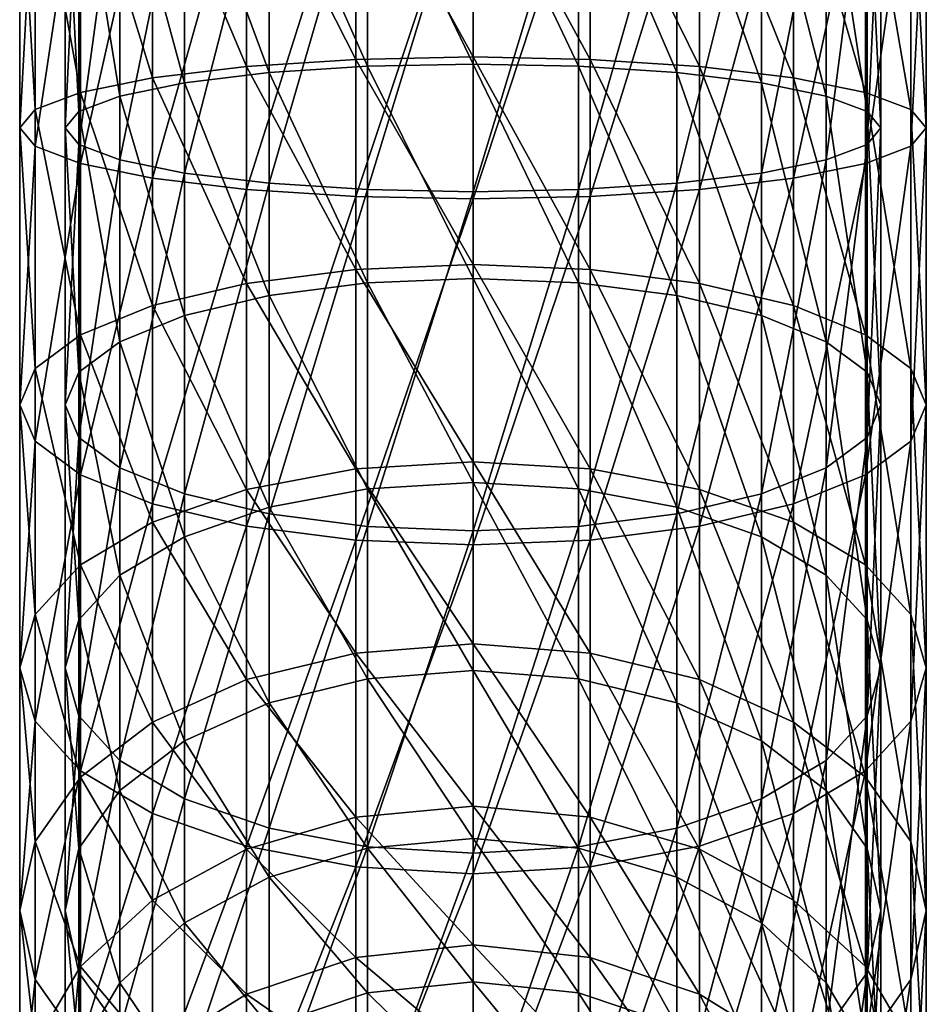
# Model space of a CAD drawing. Extents: x -0.024 to 0.024, y -0.219 to 0.024.
# Tile 7 of 256: x -0.01 to 0.01, y -0.193 to -0.172. Entities that reach past the tile are written whole.
import ezdxf

# ---------------------------------------------------------------- set-up
doc = ezdxf.new("R2010")
doc.units = 0
doc.layers.add('mesh', color=7, linetype='CONTINUOUS')

msp = doc.modelspace()

# ---------------------------------------------------------------- meshes
at = {"layer": 'mesh'}
mesh = msp.add_polyface(dxfattribs=at)
corners = [(-0.002588, -0.167663, 0.282354), (0, -0.172356, 0.281644), (0, -0.167663, 0.282013), (-0.005, -0.167663, 0.283353), (-0.002588, -0.172409, 0.28198), (-0.007071, -0.167663, 0.284942), (-0.005, -0.172566, 0.282967), (-0.00866, -0.167663, 0.287013), (-0.007071, -0.172814, 0.284537), (-0.009659, -0.167663, 0.289425), (-0.00866, -0.173138, 0.286582), (-0.01, -0.167663, 0.292013), (-0.009659, -0.173516, 0.288964), (-0.009659, -0.167663, 0.294601), (-0.01, -0.17392, 0.291521), (-0.00866, -0.167663, 0.297013), (-0.009659, -0.174325, 0.294077), (0.01, -0.167663, 0.292013), (0.009659, -0.174325, 0.294077), (0.009659, -0.167663, 0.294601), (0.009659, -0.167663, 0.289425), (0.01, -0.17392, 0.291521), (0.00866, -0.167663, 0.287013), (0.009659, -0.173516, 0.288964), (0.007071, -0.167663, 0.284942), (0.00866, -0.173138, 0.286582), (0.005, -0.167663, 0.283353), (0.007071, -0.172814, 0.284537), (0.002588, -0.167663, 0.282354), (0.005, -0.172566, 0.282967), (0.002588, -0.172409, 0.28198), (-0.002329, -0.172561, 0.282934), (-0.0045, -0.167663, 0.284219), (-0.002329, -0.167663, 0.28332), (-0.0045, -0.172701, 0.283822), (-0.006364, -0.167663, 0.285649), (-0.006364, -0.172925, 0.285235), (-0.007794, -0.167663, 0.287513), (-0.007794, -0.173217, 0.287076), (-0.008693, -0.167663, 0.289684), (-0.008693, -0.173556, 0.28922), (-0.009, -0.167663, 0.292013), (-0.009, -0.17392, 0.291521), (-0.008693, -0.167663, 0.294343), (-0.008693, -0.174285, 0.293821), (-0.007794, -0.167663, 0.296513), (-0.007794, -0.174624, 0.295965), (-0.006364, -0.167663, 0.298377), (0.007794, -0.174624, 0.295965), (0.008693, -0.167663, 0.294343), (0.007794, -0.167663, 0.296513), (0.008693, -0.174285, 0.293821), (0.009, -0.167663, 0.292013), (0.009, -0.17392, 0.291521), (0.008693, -0.167663, 0.289684), (0.008693, -0.173556, 0.28922), (0.007794, -0.167663, 0.287513), (0.007794, -0.173217, 0.287076), (0.006364, -0.167663, 0.285649), (0.006364, -0.172925, 0.285235), (0.0045, -0.167663, 0.284219), (0.0045, -0.172701, 0.283822), (0.002329, -0.167663, 0.28332), (0.002329, -0.172561, 0.282934), (0, -0.167663, 0.283013), (0, -0.172513, 0.282631), (-0.00015, -0.135767, 0.086261), (-0.00015, -0.135755, 0.086144), (-0.004443, -0.135574, 0.08616), (-0.004386, -0.135597, 0.086599), (-0.00015, -0.135766, 0.086551), (-0.00015, -0.135785, 0.086426), (-0.004356, -0.135565, 0.086745), (-0.00015, -0.135744, 0.086705), (-0.00443, -0.135602, 0.086304), (0.004086, -0.135597, 0.086599), (0.00413, -0.135602, 0.086304), (0.00411, -0.13561, 0.086451)]
mesh.append_faces([[corners[k] for k in face] for face in [(0, 1, 2, 2), (3, 4, 0, 0), (5, 6, 3, 3), (7, 8, 5, 5), (9, 10, 7, 7), (11, 12, 9, 9), (13, 14, 11, 11), (15, 16, 13, 13), (17, 18, 19, 19), (20, 21, 17, 17), (22, 23, 20, 20), (24, 25, 22, 22), (26, 27, 24, 24), (28, 29, 26, 26), (2, 30, 28, 28), (31, 32, 33, 33), (34, 35, 32, 32), (36, 37, 35, 35), (38, 39, 37, 37), (40, 41, 39, 39), (42, 43, 41, 41), (44, 45, 43, 43), (46, 47, 45, 45), (48, 49, 50, 50), (51, 52, 49, 49), (53, 54, 52, 52), (55, 56, 54, 54), (57, 58, 56, 56), (59, 60, 58, 58), (61, 62, 60, 60), (63, 64, 62, 62), (65, 33, 64, 64), (66, 67, 68, 68), (69, 70, 71, 71), (72, 73, 70, 70), (71, 66, 74, 74), (75, 70, 73, 73), (66, 76, 67, 67), (71, 77, 66, 66), (71, 70, 77, 77)]])
mesh = msp.add_polyface(dxfattribs=at)
corners = [(-0.002588, -0.167663, 0.282354), (-0.002588, -0.172409, 0.28198), (0, -0.172356, 0.281644), (-0.005, -0.167663, 0.283353), (-0.005, -0.172566, 0.282967), (-0.007071, -0.167663, 0.284942), (-0.007071, -0.172814, 0.284537), (-0.00866, -0.167663, 0.287013), (-0.00866, -0.173138, 0.286582), (-0.009659, -0.167663, 0.289425), (-0.009659, -0.173516, 0.288964), (-0.01, -0.167663, 0.292013), (-0.01, -0.17392, 0.291521), (-0.009659, -0.167663, 0.294601), (-0.009659, -0.174325, 0.294077), (-0.00866, -0.167663, 0.297013), (-0.00866, -0.174703, 0.296459), (-0.007071, -0.167663, 0.299084), (-0.007071, -0.175027, 0.298505), (-0.005, -0.167663, 0.300673), (-0.005, -0.175275, 0.300074), (-0.002588, -0.167663, 0.301672), (-0.002588, -0.175432, 0.301061), (0, -0.167663, 0.302013), (0, -0.175485, 0.301398), (0, -0.176934, 0.280545), (-0.002588, -0.177039, 0.280869), (-0.005, -0.177348, 0.281819), (-0.007071, -0.177839, 0.28333), (-0.00866, -0.178479, 0.2853), (-0.002329, -0.172561, 0.282934), (-0.002329, -0.167663, 0.28332), (0, -0.172513, 0.282631), (-0.0045, -0.172701, 0.283822), (-0.0045, -0.167663, 0.284219), (-0.006364, -0.172925, 0.285235), (-0.006364, -0.167663, 0.285649), (-0.007794, -0.173217, 0.287076), (-0.007794, -0.167663, 0.287513), (-0.008693, -0.173556, 0.28922), (-0.008693, -0.167663, 0.289684), (-0.009, -0.17392, 0.291521), (-0.009, -0.167663, 0.292013), (-0.008693, -0.174285, 0.293821), (-0.008693, -0.167663, 0.294343), (-0.007794, -0.174624, 0.295965), (-0.007794, -0.167663, 0.296513), (-0.006364, -0.174916, 0.297806), (-0.006364, -0.167663, 0.298377), (-0.0045, -0.167663, 0.299807), (-0.0045, -0.17514, 0.299219), (-0.002329, -0.167663, 0.300706), (-0.002329, -0.17528, 0.300107), (0, -0.167663, 0.301013), (0, -0.175328, 0.30041), (-0.002329, -0.177337, 0.281788), (-0.0045, -0.177615, 0.282643), (-0.006364, -0.178057, 0.284003), (-0.007794, -0.178633, 0.285776), (0, -0.177243, 0.281496)]
mesh.append_faces([[corners[k] for k in face] for face in [(0, 1, 2, 2), (3, 4, 1, 1), (5, 6, 4, 4), (7, 8, 6, 6), (9, 10, 8, 8), (11, 12, 10, 10), (13, 14, 12, 12), (15, 16, 14, 14), (17, 16, 15, 15), (17, 18, 16, 16), (19, 18, 17, 17), (19, 20, 18, 18), (21, 20, 19, 19), (21, 22, 20, 20), (23, 22, 21, 21), (23, 24, 22, 22), (1, 25, 2, 2), (4, 26, 1, 1), (6, 27, 4, 4), (8, 28, 6, 6), (10, 29, 8, 8), (30, 31, 32, 32), (33, 34, 30, 30), (35, 36, 33, 33), (37, 38, 35, 35), (39, 40, 37, 37), (41, 42, 39, 39), (43, 44, 41, 41), (45, 46, 43, 43), (47, 48, 45, 45), (47, 49, 48, 48), (50, 49, 47, 47), (50, 51, 49, 49), (52, 51, 50, 50), (52, 53, 51, 51), (54, 53, 52, 52), (55, 33, 30, 30), (56, 35, 33, 33), (57, 37, 35, 35), (58, 39, 37, 37), (59, 30, 32, 32)]])
mesh = msp.add_polyface(dxfattribs=at)
corners = [(0.002588, -0.167663, 0.301672), (0, -0.175485, 0.301398), (0, -0.167663, 0.302013), (0.002588, -0.175432, 0.301061), (0.005, -0.167663, 0.300673), (0.005, -0.175275, 0.300074), (0.007071, -0.167663, 0.299084), (0.007071, -0.175027, 0.298505), (0.00866, -0.167663, 0.297013), (0.00866, -0.174703, 0.296459), (0.009659, -0.167663, 0.294601), (0.009659, -0.174325, 0.294077), (0.01, -0.167663, 0.292013), (0.01, -0.17392, 0.291521), (0.009659, -0.167663, 0.289425), (0.009659, -0.173516, 0.288964), (0.00866, -0.167663, 0.287013), (0.00866, -0.173138, 0.286582), (0.007071, -0.167663, 0.284942), (0.007071, -0.172814, 0.284537), (0.005, -0.167663, 0.283353), (0.005, -0.172566, 0.282967), (0.002588, -0.167663, 0.282354), (0.002588, -0.172409, 0.28198), (0, -0.167663, 0.282013), (0, -0.172356, 0.281644), (0.00866, -0.178479, 0.2853), (0.007071, -0.177839, 0.28333), (0.005, -0.177348, 0.281819), (0.002588, -0.177039, 0.280869), (0, -0.175328, 0.30041), (0.002329, -0.167663, 0.300706), (0, -0.167663, 0.301013), (0.002329, -0.17528, 0.300107), (0.0045, -0.167663, 0.299807), (0.0045, -0.17514, 0.299219), (0.006364, -0.167663, 0.298377), (0.006364, -0.174916, 0.297806), (0.007794, -0.167663, 0.296513), (0.007794, -0.174624, 0.295965), (0.008693, -0.174285, 0.293821), (0.008693, -0.167663, 0.294343), (0.009, -0.17392, 0.291521), (0.009, -0.167663, 0.292013), (0.008693, -0.173556, 0.28922), (0.008693, -0.167663, 0.289684), (0.007794, -0.173217, 0.287076), (0.007794, -0.167663, 0.287513), (0.006364, -0.172925, 0.285235), (0.006364, -0.167663, 0.285649), (0.0045, -0.172701, 0.283822), (0.0045, -0.167663, 0.284219), (0.002329, -0.172561, 0.282934), (0.002329, -0.167663, 0.28332), (0, -0.172513, 0.282631), (0, -0.167663, 0.283013), (0.007794, -0.178633, 0.285776), (0.006364, -0.178057, 0.284003), (0.0045, -0.177615, 0.282643), (0.002329, -0.177337, 0.281788)]
mesh.append_faces([[corners[k] for k in face] for face in [(0, 1, 2, 2), (0, 3, 1, 1), (4, 3, 0, 0), (4, 5, 3, 3), (6, 5, 4, 4), (6, 7, 5, 5), (8, 7, 6, 6), (8, 9, 7, 7), (10, 9, 8, 8), (10, 11, 9, 9), (12, 13, 11, 11), (14, 15, 13, 13), (16, 17, 15, 15), (18, 19, 17, 17), (20, 21, 19, 19), (22, 23, 21, 21), (24, 25, 23, 23), (19, 26, 17, 17), (21, 27, 19, 19), (23, 28, 21, 21), (25, 29, 23, 23), (30, 31, 32, 32), (33, 31, 30, 30), (33, 34, 31, 31), (35, 34, 33, 33), (35, 36, 34, 34), (37, 36, 35, 35), (37, 38, 36, 36), (39, 38, 37, 37), (40, 41, 39, 39), (42, 43, 40, 40), (44, 45, 42, 42), (46, 47, 44, 44), (48, 49, 46, 46), (50, 51, 48, 48), (52, 53, 50, 50), (54, 55, 52, 52), (56, 48, 46, 46), (57, 50, 48, 48), (58, 52, 50, 50), (59, 54, 52, 52)]])
mesh = msp.add_polyface(dxfattribs=at)
corners = [(0.002588, -0.175432, 0.301061), (0, -0.183114, 0.299566), (0, -0.175485, 0.301398), (0.005, -0.175275, 0.300074), (0.002588, -0.183009, 0.299242), (0.007071, -0.175027, 0.298505), (0.005, -0.1827, 0.298292), (0.00866, -0.174703, 0.296459), (0.007071, -0.182209, 0.29678), (0.009659, -0.174325, 0.294077), (0.00866, -0.181569, 0.294811), (0.009659, -0.180824, 0.292517), (0.01, -0.17392, 0.291521), (0.01, -0.180024, 0.290055), (0.009659, -0.173516, 0.288964), (0.009659, -0.179224, 0.287594), (0.00866, -0.173138, 0.286582), (0.00866, -0.178479, 0.2853), (0.007071, -0.172814, 0.284537), (0.007071, -0.177839, 0.28333), (0.005, -0.172566, 0.282967), (0.005, -0.177348, 0.281819), (0.002588, -0.172409, 0.28198), (0.002588, -0.177039, 0.280869), (0, -0.172356, 0.281644), (0, -0.176934, 0.280545), (0.00866, -0.183553, 0.283198), (0.007071, -0.182613, 0.281353), (0.005, -0.181891, 0.279937), (0.002588, -0.181437, 0.279047), (0, -0.182805, 0.298615), (0.002329, -0.17528, 0.300107), (0, -0.175328, 0.30041), (0.002329, -0.18271, 0.298323), (0.0045, -0.17514, 0.299219), (0.0045, -0.182432, 0.297468), (0.006364, -0.174916, 0.297806), (0.006364, -0.18199, 0.296108), (0.007794, -0.174624, 0.295965), (0.007794, -0.181414, 0.294335), (0.008693, -0.174285, 0.293821), (0.008693, -0.180744, 0.292271), (0.009, -0.17392, 0.291521), (0.009, -0.180024, 0.290055), (0.008693, -0.173556, 0.28922), (0.008693, -0.179304, 0.28784), (0.007794, -0.173217, 0.287076), (0.007794, -0.178633, 0.285776), (0.006364, -0.178057, 0.284003), (0.006364, -0.172925, 0.285235), (0.0045, -0.177615, 0.282643), (0.0045, -0.172701, 0.283822), (0.002329, -0.177337, 0.281788), (0.002329, -0.172561, 0.282934), (0, -0.177243, 0.281496), (0, -0.172513, 0.282631), (0.007794, -0.18378, 0.283644), (0.006364, -0.182934, 0.281983), (0.0045, -0.182284, 0.280709), (0.002329, -0.181876, 0.279908)]
mesh.append_faces([[corners[k] for k in face] for face in [(0, 1, 2, 2), (3, 4, 0, 0), (5, 6, 3, 3), (7, 8, 5, 5), (9, 10, 7, 7), (9, 11, 10, 10), (12, 11, 9, 9), (12, 13, 11, 11), (14, 13, 12, 12), (14, 15, 13, 13), (16, 15, 14, 14), (16, 17, 15, 15), (18, 19, 17, 17), (20, 21, 19, 19), (22, 23, 21, 21), (24, 25, 23, 23), (19, 26, 17, 17), (21, 27, 19, 19), (23, 28, 21, 21), (25, 29, 23, 23), (30, 31, 32, 32), (33, 34, 31, 31), (35, 36, 34, 34), (37, 38, 36, 36), (39, 40, 38, 38), (41, 40, 39, 39), (41, 42, 40, 40), (43, 42, 41, 41), (43, 44, 42, 42), (45, 44, 43, 43), (45, 46, 44, 44), (47, 46, 45, 45), (48, 49, 47, 47), (50, 51, 48, 48), (52, 53, 50, 50), (54, 55, 52, 52), (56, 48, 47, 47), (57, 50, 48, 48), (58, 52, 50, 50), (59, 54, 52, 52)]])
mesh = msp.add_polyface(dxfattribs=at)
corners = [(-0.002588, -0.172409, 0.28198), (-0.002588, -0.177039, 0.280869), (0, -0.176934, 0.280545), (-0.005, -0.172566, 0.282967), (-0.005, -0.177348, 0.281819), (-0.007071, -0.172814, 0.284537), (-0.007071, -0.177839, 0.28333), (-0.00866, -0.173138, 0.286582), (-0.00866, -0.178479, 0.2853), (-0.009659, -0.173516, 0.288964), (-0.009659, -0.179224, 0.287594), (-0.01, -0.17392, 0.291521), (-0.01, -0.180024, 0.290055), (-0.009659, -0.174325, 0.294077), (-0.009659, -0.180824, 0.292517), (-0.00866, -0.174703, 0.296459), (-0.00866, -0.181569, 0.294811), (-0.007071, -0.175027, 0.298505), (-0.005, -0.175275, 0.300074), (-0.007071, -0.182209, 0.29678), (-0.002588, -0.175432, 0.301061), (-0.005, -0.1827, 0.298292), (0, -0.175485, 0.301398), (-0.002588, -0.183009, 0.299242), (0, -0.181283, 0.278743), (-0.002588, -0.181437, 0.279047), (-0.005, -0.181891, 0.279937), (-0.007071, -0.182613, 0.281353), (-0.00866, -0.183553, 0.283198), (-0.002329, -0.177337, 0.281788), (-0.002329, -0.172561, 0.282934), (0, -0.177243, 0.281496), (-0.0045, -0.177615, 0.282643), (-0.0045, -0.172701, 0.283822), (-0.006364, -0.178057, 0.284003), (-0.006364, -0.172925, 0.285235), (-0.007794, -0.178633, 0.285776), (-0.007794, -0.173217, 0.287076), (-0.008693, -0.179304, 0.28784), (-0.008693, -0.173556, 0.28922), (-0.009, -0.17392, 0.291521), (-0.009, -0.180024, 0.290055), (-0.008693, -0.174285, 0.293821), (-0.008693, -0.180744, 0.292271), (-0.007794, -0.174624, 0.295965), (-0.007794, -0.181414, 0.294335), (-0.006364, -0.174916, 0.297806), (-0.006364, -0.18199, 0.296108), (-0.0045, -0.17514, 0.299219), (-0.0045, -0.182432, 0.297468), (-0.002329, -0.17528, 0.300107), (-0.002329, -0.18271, 0.298323), (0, -0.175328, 0.30041), (-0.002329, -0.181876, 0.279908), (-0.0045, -0.182284, 0.280709), (-0.006364, -0.182934, 0.281983), (0, -0.181737, 0.279634)]
mesh.append_faces([[corners[k] for k in face] for face in [(0, 1, 2, 2), (3, 4, 1, 1), (5, 6, 4, 4), (7, 8, 6, 6), (9, 10, 8, 8), (11, 10, 9, 9), (11, 12, 10, 10), (13, 12, 11, 11), (13, 14, 12, 12), (15, 14, 13, 13), (15, 16, 14, 14), (17, 16, 15, 15), (18, 19, 17, 17), (20, 21, 18, 18), (22, 23, 20, 20), (1, 24, 2, 2), (4, 25, 1, 1), (6, 26, 4, 4), (8, 27, 6, 6), (10, 28, 8, 8), (29, 30, 31, 31), (32, 33, 29, 29), (34, 35, 32, 32), (36, 37, 34, 34), (38, 39, 36, 36), (38, 40, 39, 39), (41, 40, 38, 38), (41, 42, 40, 40), (43, 42, 41, 41), (43, 44, 42, 42), (45, 44, 43, 43), (45, 46, 44, 44), (47, 46, 45, 45), (47, 48, 46, 46), (49, 50, 48, 48), (51, 52, 50, 50), (53, 32, 29, 29), (54, 34, 32, 32), (55, 36, 34, 34), (56, 29, 31, 31)]])
mesh = msp.add_polyface(dxfattribs=at)
corners = [(0.007071, -0.175027, 0.298505), (0.007071, -0.182209, 0.29678), (0.005, -0.1827, 0.298292), (0.00866, -0.174703, 0.296459), (0.00866, -0.181569, 0.294811), (0.007071, -0.189033, 0.293954), (0.005, -0.189754, 0.29537), (0.00866, -0.188093, 0.292108), (0.009659, -0.180824, 0.292517), (0.009659, -0.186998, 0.28996), (0.01, -0.180024, 0.290055), (0.01, -0.185823, 0.287653), (0.009659, -0.179224, 0.287594), (0.009659, -0.184648, 0.285347), (0.00866, -0.178479, 0.2853), (0.00866, -0.183553, 0.283198), (0.007071, -0.177839, 0.28333), (0.007071, -0.182613, 0.281353), (0.009659, -0.192696, 0.286468), (0.01, -0.191174, 0.284374), (0.009659, -0.189653, 0.28228), (0.00866, -0.188236, 0.280329), (0.007071, -0.187018, 0.278653), (0.005, -0.181891, 0.279937), (0.00866, -0.192412, 0.276762), (0.005, -0.186084, 0.277368), (0.007071, -0.190947, 0.275297), (0.007794, -0.181414, 0.294335), (0.007794, -0.174624, 0.295965), (0.006364, -0.18199, 0.296108), (0.006364, -0.188712, 0.293324), (0.007794, -0.187866, 0.291663), (0.008693, -0.180744, 0.292271), (0.008693, -0.18688, 0.289729), (0.009, -0.180024, 0.290055), (0.009, -0.185823, 0.287653), (0.008693, -0.179304, 0.28784), (0.008693, -0.184765, 0.285578), (0.007794, -0.178633, 0.285776), (0.007794, -0.18378, 0.283644), (0.006364, -0.182934, 0.281983), (0.006364, -0.178057, 0.284003), (0.008693, -0.192544, 0.286258), (0.009, -0.191174, 0.284374), (0.008693, -0.189805, 0.282489), (0.007794, -0.188529, 0.280733), (0.006364, -0.187434, 0.279225)]
mesh.append_faces([[corners[k] for k in face] for face in [(0, 1, 2, 2), (3, 4, 1, 1), (1, 5, 6, 6), (4, 5, 1, 1), (4, 7, 5, 5), (8, 7, 4, 4), (8, 9, 7, 7), (10, 9, 8, 8), (10, 11, 9, 9), (12, 11, 10, 10), (12, 13, 11, 11), (14, 13, 12, 12), (14, 15, 13, 13), (16, 17, 15, 15), (11, 18, 9, 9), (13, 19, 11, 11), (15, 20, 13, 13), (15, 21, 20, 20), (17, 21, 15, 15), (17, 22, 21, 21), (23, 22, 17, 17), (22, 24, 21, 21), (25, 26, 22, 22), (27, 28, 29, 29), (30, 27, 29, 29), (31, 27, 30, 30), (31, 32, 27, 27), (33, 32, 31, 31), (33, 34, 32, 32), (35, 34, 33, 33), (35, 36, 34, 34), (37, 36, 35, 35), (37, 38, 36, 36), (39, 38, 37, 37), (40, 41, 39, 39), (42, 35, 33, 33), (43, 37, 35, 35), (44, 39, 37, 37), (45, 39, 44, 44), (45, 40, 39, 39), (46, 40, 45, 45)]])
mesh = msp.add_polyface(dxfattribs=at)
corners = [(0.002588, -0.175432, 0.301061), (0.002588, -0.183009, 0.299242), (0, -0.183114, 0.299566), (0.005, -0.175275, 0.300074), (0.005, -0.1827, 0.298292), (0, -0.190363, 0.296563), (0.002588, -0.190208, 0.29626), (0.005, -0.189754, 0.29537), (0.007071, -0.182209, 0.29678), (0.005, -0.177348, 0.281819), (0.005, -0.181891, 0.279937), (0.007071, -0.182613, 0.281353), (0.002588, -0.177039, 0.280869), (0.002588, -0.181437, 0.279047), (0, -0.176934, 0.280545), (0, -0.181283, 0.278743), (0.005, -0.186084, 0.277368), (0.007071, -0.187018, 0.278653), (0.002588, -0.185497, 0.276559), (0, -0.185297, 0.276284), (0.005, -0.189824, 0.274174), (0.002588, -0.189117, 0.273467), (0, -0.188876, 0.273226), (0.002329, -0.18271, 0.298323), (0.002329, -0.17528, 0.300107), (0, -0.182805, 0.298615), (0.0045, -0.182432, 0.297468), (0.0045, -0.17514, 0.299219), (0.006364, -0.18199, 0.296108), (0.006364, -0.174916, 0.297806), (0, -0.189909, 0.295672), (0.002329, -0.189769, 0.295399), (0.0045, -0.189361, 0.294598), (0.006364, -0.188712, 0.293324), (0.0045, -0.182284, 0.280709), (0.0045, -0.177615, 0.282643), (0.006364, -0.182934, 0.281983), (0.002329, -0.181876, 0.279908), (0.002329, -0.177337, 0.281788), (0, -0.181737, 0.279634), (0, -0.177243, 0.281496), (0.006364, -0.187434, 0.279225), (0.0045, -0.186593, 0.278068), (0.002329, -0.186065, 0.277341), (0, -0.185884, 0.277093), (0.006364, -0.191447, 0.275797), (0.0045, -0.190436, 0.274786), (0.002329, -0.1898, 0.27415), (0, -0.189583, 0.273933)]
mesh.append_faces([[corners[k] for k in face] for face in [(0, 1, 2, 2), (3, 4, 1, 1), (1, 5, 2, 2), (1, 6, 5, 5), (4, 6, 1, 1), (4, 7, 6, 6), (8, 7, 4, 4), (9, 10, 11, 11), (12, 13, 10, 10), (14, 15, 13, 13), (10, 16, 17, 17), (13, 16, 10, 10), (13, 18, 16, 16), (15, 18, 13, 13), (15, 19, 18, 18), (18, 20, 16, 16), (18, 21, 20, 20), (19, 21, 18, 18), (19, 22, 21, 21), (23, 24, 25, 25), (26, 27, 23, 23), (28, 29, 26, 26), (30, 23, 25, 25), (31, 23, 30, 30), (31, 26, 23, 23), (32, 26, 31, 31), (32, 28, 26, 26), (33, 28, 32, 32), (34, 35, 36, 36), (37, 38, 34, 34), (39, 40, 37, 37), (41, 34, 36, 36), (42, 34, 41, 41), (42, 37, 34, 34), (43, 37, 42, 42), (43, 39, 37, 37), (44, 39, 43, 43), (45, 42, 41, 41), (46, 43, 42, 42), (47, 44, 43, 43), (48, 44, 47, 47)]])
mesh = msp.add_polyface(dxfattribs=at)
corners = [(-0.007071, -0.175027, 0.298505), (-0.007071, -0.182209, 0.29678), (-0.00866, -0.181569, 0.294811), (-0.007071, -0.177839, 0.28333), (-0.007071, -0.182613, 0.281353), (-0.005, -0.181891, 0.279937), (-0.00866, -0.178479, 0.2853), (-0.00866, -0.183553, 0.283198), (-0.009659, -0.179224, 0.287594), (-0.009659, -0.184648, 0.285347), (-0.01, -0.180024, 0.290055), (-0.01, -0.185823, 0.287653), (-0.009659, -0.180824, 0.292517), (-0.009659, -0.186998, 0.28996), (-0.00866, -0.188093, 0.292108), (-0.007071, -0.189033, 0.293954), (-0.005, -0.1827, 0.298292), (-0.007071, -0.187018, 0.278653), (-0.005, -0.186084, 0.277368), (-0.00866, -0.188236, 0.280329), (-0.009659, -0.189653, 0.28228), (-0.01, -0.191174, 0.284374), (-0.009659, -0.192696, 0.286468), (-0.007071, -0.190947, 0.275297), (-0.007794, -0.18378, 0.283644), (-0.007794, -0.178633, 0.285776), (-0.006364, -0.182934, 0.281983), (-0.008693, -0.179304, 0.28784), (-0.008693, -0.184765, 0.285578), (-0.009, -0.180024, 0.290055), (-0.009, -0.185823, 0.287653), (-0.008693, -0.180744, 0.292271), (-0.008693, -0.18688, 0.289729), (-0.007794, -0.181414, 0.294335), (-0.007794, -0.187866, 0.291663), (-0.006364, -0.18199, 0.296108), (-0.006364, -0.188712, 0.293324), (-0.006364, -0.187434, 0.279225), (-0.007794, -0.188529, 0.280733), (-0.008693, -0.189805, 0.282489), (-0.009, -0.191174, 0.284374), (-0.008693, -0.192544, 0.286258)]
mesh.append_faces([[corners[k] for k in face] for face in [(0, 1, 2, 2), (3, 4, 5, 5), (6, 7, 4, 4), (8, 9, 7, 7), (10, 9, 8, 8), (10, 11, 9, 9), (12, 11, 10, 10), (12, 13, 11, 11), (2, 13, 12, 12), (2, 14, 13, 13), (1, 14, 2, 2), (1, 15, 14, 14), (16, 15, 1, 1), (4, 17, 18, 18), (7, 17, 4, 4), (7, 19, 17, 17), (9, 19, 7, 7), (9, 20, 19, 19), (11, 20, 9, 9), (13, 21, 11, 11), (14, 22, 13, 13), (19, 23, 17, 17), (24, 25, 26, 26), (24, 27, 25, 25), (28, 27, 24, 24), (28, 29, 27, 27), (30, 29, 28, 28), (30, 31, 29, 29), (32, 31, 30, 30), (32, 33, 31, 31), (34, 33, 32, 32), (34, 35, 33, 33), (36, 35, 34, 34), (37, 24, 26, 26), (38, 24, 37, 37), (38, 28, 24, 24), (39, 28, 38, 38), (39, 30, 28, 28), (40, 32, 30, 30), (41, 34, 32, 32)]])
mesh = msp.add_polyface(dxfattribs=at)
corners = [(-0.005, -0.175275, 0.300074), (-0.005, -0.1827, 0.298292), (-0.007071, -0.182209, 0.29678), (-0.002588, -0.175432, 0.301061), (-0.002588, -0.183009, 0.299242), (0, -0.175485, 0.301398), (0, -0.183114, 0.299566), (-0.002588, -0.177039, 0.280869), (-0.002588, -0.181437, 0.279047), (0, -0.181283, 0.278743), (-0.005, -0.177348, 0.281819), (-0.005, -0.181891, 0.279937), (-0.005, -0.189754, 0.29537), (-0.007071, -0.189033, 0.293954), (-0.002588, -0.190208, 0.29626), (0, -0.190363, 0.296563), (0, -0.185297, 0.276284), (-0.002588, -0.185497, 0.276559), (-0.005, -0.186084, 0.277368), (-0.007071, -0.182613, 0.281353), (0, -0.188876, 0.273226), (-0.002588, -0.189117, 0.273467), (-0.005, -0.189824, 0.274174), (-0.007071, -0.187018, 0.278653), (-0.0045, -0.182432, 0.297468), (-0.0045, -0.17514, 0.299219), (-0.006364, -0.18199, 0.296108), (-0.002329, -0.18271, 0.298323), (-0.002329, -0.17528, 0.300107), (0, -0.182805, 0.298615), (0, -0.175328, 0.30041), (-0.002329, -0.181876, 0.279908), (-0.002329, -0.177337, 0.281788), (0, -0.181737, 0.279634), (-0.0045, -0.182284, 0.280709), (-0.0045, -0.177615, 0.282643), (-0.006364, -0.182934, 0.281983), (-0.006364, -0.178057, 0.284003), (-0.006364, -0.188712, 0.293324), (-0.0045, -0.189361, 0.294598), (-0.002329, -0.189769, 0.295399), (0, -0.189909, 0.295672), (-0.002329, -0.186065, 0.277341), (0, -0.185884, 0.277093), (-0.0045, -0.186593, 0.278068), (-0.006364, -0.187434, 0.279225), (-0.002329, -0.1898, 0.27415), (-0.0045, -0.190436, 0.274786), (0, -0.189583, 0.273933)]
mesh.append_faces([[corners[k] for k in face] for face in [(0, 1, 2, 2), (3, 4, 1, 1), (5, 6, 4, 4), (7, 8, 9, 9), (10, 11, 8, 8), (1, 12, 13, 13), (4, 12, 1, 1), (4, 14, 12, 12), (6, 14, 4, 4), (6, 15, 14, 14), (8, 16, 9, 9), (8, 17, 16, 16), (11, 17, 8, 8), (11, 18, 17, 17), (19, 18, 11, 11), (17, 20, 16, 16), (17, 21, 20, 20), (18, 21, 17, 17), (18, 22, 21, 21), (23, 22, 18, 18), (24, 25, 26, 26), (27, 28, 24, 24), (29, 30, 27, 27), (31, 32, 33, 33), (34, 35, 31, 31), (36, 37, 34, 34), (38, 24, 26, 26), (39, 24, 38, 38), (39, 27, 24, 24), (40, 27, 39, 39), (40, 29, 27, 27), (41, 29, 40, 40), (42, 31, 43, 43), (42, 34, 31, 31), (44, 34, 42, 42), (44, 36, 34, 34), (45, 36, 44, 44), (43, 31, 33, 33), (46, 44, 42, 42), (47, 45, 44, 44), (48, 42, 43, 43)]])
mesh = msp.add_polyface(dxfattribs=at)
corners = [(0.007071, -0.189033, 0.293954), (0.007071, -0.195331, 0.290094), (0.005, -0.196265, 0.29138), (0.00866, -0.188093, 0.292108), (0.00866, -0.194113, 0.288419), (0.009659, -0.186998, 0.28996), (0.009659, -0.192696, 0.286468), (0.01, -0.185823, 0.287653), (0.01, -0.191174, 0.284374), (0.009659, -0.184648, 0.285347), (0.009659, -0.189653, 0.28228), (0.00866, -0.199483, 0.283833), (0.009659, -0.197777, 0.282128), (0.01, -0.195947, 0.280297), (0.009659, -0.194117, 0.278467), (0.00866, -0.188236, 0.280329), (0.00866, -0.192412, 0.276762), (0.007071, -0.187018, 0.278653), (0.007071, -0.190947, 0.275297), (0.009659, -0.19793, 0.274003), (0.00866, -0.195979, 0.272586), (0.007071, -0.194303, 0.271368), (0.005, -0.189824, 0.274174), (0.005, -0.193017, 0.270434), (0.007071, -0.197003, 0.266963), (0.005, -0.195587, 0.266241), (0.006364, -0.194915, 0.289522), (0.007794, -0.187866, 0.291663), (0.006364, -0.188712, 0.293324), (0.007794, -0.19382, 0.288014), (0.008693, -0.18688, 0.289729), (0.008693, -0.192544, 0.286258), (0.009, -0.191174, 0.284374), (0.009, -0.185823, 0.287653), (0.008693, -0.189805, 0.282489), (0.008693, -0.184765, 0.285578), (0.006364, -0.200447, 0.284797), (0.007794, -0.199129, 0.283479), (0.008693, -0.197594, 0.281945), (0.009, -0.195947, 0.280297), (0.008693, -0.1943, 0.27865), (0.007794, -0.188529, 0.280733), (0.007794, -0.192765, 0.277115), (0.006364, -0.187434, 0.279225), (0.006364, -0.191447, 0.275797), (0.008693, -0.198139, 0.274155), (0.007794, -0.196383, 0.27288), (0.006364, -0.194875, 0.271784)]
mesh.append_faces([[corners[k] for k in face] for face in [(0, 1, 2, 2), (3, 1, 0, 0), (3, 4, 1, 1), (5, 4, 3, 3), (5, 6, 4, 4), (7, 8, 6, 6), (9, 10, 8, 8), (6, 11, 4, 4), (8, 12, 6, 6), (8, 13, 12, 12), (10, 13, 8, 8), (10, 14, 13, 13), (15, 14, 10, 10), (15, 16, 14, 14), (17, 18, 16, 16), (16, 19, 14, 14), (16, 20, 19, 19), (18, 20, 16, 16), (18, 21, 20, 20), (22, 21, 18, 18), (23, 24, 21, 21), (23, 25, 24, 24), (26, 27, 28, 28), (29, 27, 26, 26), (29, 30, 27, 27), (31, 30, 29, 29), (32, 33, 31, 31), (34, 35, 32, 32), (36, 29, 26, 26), (37, 31, 29, 29), (38, 32, 31, 31), (39, 32, 38, 38), (39, 34, 32, 32), (40, 34, 39, 39), (40, 41, 34, 34), (42, 41, 40, 40), (42, 43, 41, 41), (44, 43, 42, 42), (45, 42, 40, 40), (46, 44, 42, 42), (47, 44, 46, 46)]])
mesh = msp.add_polyface(dxfattribs=at)
corners = [(-0.01, -0.185823, 0.287653), (-0.01, -0.191174, 0.284374), (-0.009659, -0.189653, 0.28228), (-0.009659, -0.186998, 0.28996), (-0.009659, -0.192696, 0.286468), (-0.00866, -0.188093, 0.292108), (-0.00866, -0.194113, 0.288419), (-0.007071, -0.189033, 0.293954), (-0.007071, -0.195331, 0.290094), (-0.005, -0.189754, 0.29537), (-0.007071, -0.187018, 0.278653), (-0.007071, -0.190947, 0.275297), (-0.005, -0.189824, 0.274174), (-0.00866, -0.188236, 0.280329), (-0.00866, -0.192412, 0.276762), (-0.009659, -0.194117, 0.278467), (-0.01, -0.195947, 0.280297), (-0.009659, -0.197777, 0.282128), (-0.00866, -0.199483, 0.283833), (-0.007071, -0.194303, 0.271368), (-0.00866, -0.195979, 0.272586), (-0.009659, -0.19793, 0.274003), (-0.007071, -0.197003, 0.266963), (-0.009, -0.191174, 0.284374), (-0.009, -0.185823, 0.287653), (-0.008693, -0.189805, 0.282489), (-0.008693, -0.192544, 0.286258), (-0.008693, -0.18688, 0.289729), (-0.007794, -0.19382, 0.288014), (-0.007794, -0.187866, 0.291663), (-0.006364, -0.188712, 0.293324), (-0.006364, -0.194915, 0.289522), (-0.006364, -0.191447, 0.275797), (-0.007794, -0.188529, 0.280733), (-0.006364, -0.187434, 0.279225), (-0.007794, -0.192765, 0.277115), (-0.008693, -0.1943, 0.27865), (-0.009, -0.195947, 0.280297), (-0.008693, -0.197594, 0.281945), (-0.007794, -0.199129, 0.283479), (-0.006364, -0.194875, 0.271784), (-0.007794, -0.196383, 0.27288), (-0.008693, -0.198139, 0.274155)]
mesh.append_faces([[corners[k] for k in face] for face in [(0, 1, 2, 2), (3, 4, 1, 1), (5, 6, 4, 4), (7, 6, 5, 5), (7, 8, 6, 6), (9, 8, 7, 7), (10, 11, 12, 12), (13, 14, 11, 11), (2, 14, 13, 13), (2, 15, 14, 14), (1, 15, 2, 2), (1, 16, 15, 15), (4, 16, 1, 1), (4, 17, 16, 16), (6, 17, 4, 4), (8, 18, 6, 6), (14, 19, 11, 11), (14, 20, 19, 19), (15, 20, 14, 14), (16, 21, 15, 15), (20, 22, 19, 19), (23, 24, 25, 25), (26, 27, 23, 23), (28, 29, 26, 26), (28, 30, 29, 29), (31, 30, 28, 28), (32, 33, 34, 34), (35, 33, 32, 32), (35, 25, 33, 33), (36, 25, 35, 35), (36, 23, 25, 25), (37, 23, 36, 36), (37, 26, 23, 23), (38, 26, 37, 37), (38, 28, 26, 26), (39, 31, 28, 28), (40, 35, 32, 32), (41, 35, 40, 40), (41, 36, 35, 35), (42, 37, 36, 36)]])
mesh = msp.add_polyface(dxfattribs=at)
corners = [(-0.005, -0.189754, 0.29537), (-0.005, -0.196265, 0.29138), (-0.007071, -0.195331, 0.290094), (-0.002588, -0.190208, 0.29626), (-0.002588, -0.196852, 0.292188), (0, -0.190363, 0.296563), (0, -0.197052, 0.292464), (-0.002588, -0.189117, 0.273467), (0, -0.191934, 0.269647), (0, -0.188876, 0.273226), (-0.002588, -0.192209, 0.269847), (-0.005, -0.189824, 0.274174), (-0.005, -0.193017, 0.270434), (-0.007071, -0.190947, 0.275297), (-0.007071, -0.194303, 0.271368), (0, -0.194393, 0.265633), (-0.002588, -0.194697, 0.265788), (-0.005, -0.195587, 0.266241), (-0.007071, -0.197003, 0.266963), (0, -0.196195, 0.261284), (-0.002588, -0.196519, 0.261389), (-0.006364, -0.194915, 0.289522), (-0.0045, -0.189361, 0.294598), (-0.006364, -0.188712, 0.293324), (-0.0045, -0.195756, 0.290679), (-0.002329, -0.189769, 0.295399), (-0.002329, -0.196284, 0.291407), (0, -0.189909, 0.295672), (0, -0.196465, 0.291655), (-0.002329, -0.1898, 0.27415), (-0.002329, -0.186065, 0.277341), (0, -0.189583, 0.273933), (-0.0045, -0.190436, 0.274786), (-0.0045, -0.186593, 0.278068), (-0.006364, -0.191447, 0.275797), (-0.006364, -0.187434, 0.279225), (-0.002329, -0.192991, 0.270415), (0, -0.192743, 0.270234), (-0.0045, -0.193718, 0.270943), (-0.006364, -0.194875, 0.271784), (-0.002329, -0.195558, 0.266226), (0, -0.195284, 0.266087), (-0.0045, -0.196359, 0.266634), (0, -0.197146, 0.261593)]
mesh.append_faces([[corners[k] for k in face] for face in [(0, 1, 2, 2), (3, 1, 0, 0), (3, 4, 1, 1), (5, 4, 3, 3), (5, 6, 4, 4), (7, 8, 9, 9), (7, 10, 8, 8), (11, 10, 7, 7), (11, 12, 10, 10), (13, 12, 11, 11), (13, 14, 12, 12), (10, 15, 8, 8), (10, 16, 15, 15), (12, 16, 10, 10), (12, 17, 16, 16), (14, 17, 12, 12), (14, 18, 17, 17), (16, 19, 15, 15), (16, 20, 19, 19), (17, 20, 16, 16), (21, 22, 23, 23), (24, 22, 21, 21), (24, 25, 22, 22), (26, 25, 24, 24), (26, 27, 25, 25), (28, 27, 26, 26), (29, 30, 31, 31), (32, 33, 29, 29), (34, 35, 32, 32), (36, 29, 37, 37), (36, 32, 29, 29), (38, 32, 36, 36), (38, 34, 32, 32), (39, 34, 38, 38), (37, 29, 31, 31), (40, 36, 41, 41), (40, 38, 36, 36), (42, 38, 40, 40), (42, 39, 38, 38), (41, 36, 37, 37), (43, 40, 41, 41)]])
mesh = msp.add_polyface(dxfattribs=at)
corners = [(0.002588, -0.190208, 0.29626), (0, -0.197052, 0.292464), (0, -0.190363, 0.296563), (0.002588, -0.196852, 0.292188), (0.005, -0.189754, 0.29537), (0.005, -0.196265, 0.29138), (0.007071, -0.189033, 0.293954), (0.005, -0.186084, 0.277368), (0.005, -0.189824, 0.274174), (0.007071, -0.190947, 0.275297), (0.005, -0.193017, 0.270434), (0.007071, -0.194303, 0.271368), (0.002588, -0.189117, 0.273467), (0.002588, -0.192209, 0.269847), (0, -0.188876, 0.273226), (0, -0.191934, 0.269647), (0.005, -0.195587, 0.266241), (0.002588, -0.194697, 0.265788), (0, -0.194393, 0.265633), (0.005, -0.197469, 0.261698), (0.002588, -0.196519, 0.261389), (0, -0.196195, 0.261284), (0, -0.196465, 0.291655), (0.002329, -0.189769, 0.295399), (0, -0.189909, 0.295672), (0.002329, -0.196284, 0.291407), (0.0045, -0.189361, 0.294598), (0.0045, -0.195756, 0.290679), (0.006364, -0.188712, 0.293324), (0.006364, -0.194915, 0.289522), (0.0045, -0.190436, 0.274786), (0.0045, -0.186593, 0.278068), (0.006364, -0.191447, 0.275797), (0.002329, -0.1898, 0.27415), (0.002329, -0.186065, 0.277341), (0.006364, -0.194875, 0.271784), (0.0045, -0.193718, 0.270943), (0.002329, -0.192991, 0.270415), (0, -0.189583, 0.273933), (0, -0.192743, 0.270234), (0.006364, -0.197633, 0.267284), (0.0045, -0.196359, 0.266634), (0.002329, -0.195558, 0.266226), (0, -0.195284, 0.266087), (0.002329, -0.197437, 0.261687), (0.001022, -0.196271, 0.242015), (-0.000239, -0.196166, 0.241513), (0.001027, -0.196209, 0.241513), (-0.000238, -0.196228, 0.242015)]
mesh.append_faces([[corners[k] for k in face] for face in [(0, 1, 2, 2), (0, 3, 1, 1), (4, 3, 0, 0), (4, 5, 3, 3), (6, 5, 4, 4), (7, 8, 9, 9), (8, 10, 11, 11), (12, 10, 8, 8), (12, 13, 10, 10), (14, 13, 12, 12), (14, 15, 13, 13), (13, 16, 10, 10), (13, 17, 16, 16), (15, 17, 13, 13), (15, 18, 17, 17), (17, 19, 16, 16), (18, 20, 17, 17), (18, 21, 20, 20), (22, 23, 24, 24), (25, 23, 22, 22), (25, 26, 23, 23), (27, 26, 25, 25), (27, 28, 26, 26), (29, 28, 27, 27), (30, 31, 32, 32), (33, 34, 30, 30), (35, 30, 32, 32), (36, 30, 35, 35), (36, 33, 30, 30), (37, 33, 36, 36), (37, 38, 33, 33), (39, 38, 37, 37), (40, 36, 35, 35), (41, 37, 36, 36), (42, 37, 41, 41), (42, 39, 37, 37), (43, 39, 42, 42), (44, 43, 42, 42), (45, 46, 47, 47), (48, 46, 45, 45)]])
mesh = msp.add_polyface(dxfattribs=at)
corners = [(0.00866, -0.194113, 0.288419), (0.007071, -0.200947, 0.285297), (0.007071, -0.195331, 0.290094), (0.00866, -0.199483, 0.283833), (0.009659, -0.192696, 0.286468), (0.009659, -0.197777, 0.282128), (0.01, -0.195947, 0.280297), (0.009659, -0.202118, 0.277046), (0.009659, -0.194117, 0.278467), (0.01, -0.200024, 0.275525), (0.009659, -0.19793, 0.274003), (0.00866, -0.195979, 0.272586), (0.009659, -0.200997, 0.268998), (0.007071, -0.194303, 0.271368), (0.00866, -0.198848, 0.267903), (0.007071, -0.197003, 0.266963), (0.00866, -0.20095, 0.262829), (0.005, -0.195587, 0.266241), (0.007071, -0.19898, 0.262189), (0.005, -0.197469, 0.261698), (0.007071, -0.200187, 0.257164), (0.005, -0.198617, 0.256916), (0.007794, -0.199129, 0.283479), (0.007794, -0.19382, 0.288014), (0.006364, -0.200447, 0.284797), (0.008693, -0.197594, 0.281945), (0.008693, -0.192544, 0.286258), (0.008693, -0.201908, 0.276894), (0.009, -0.195947, 0.280297), (0.009, -0.200024, 0.275525), (0.008693, -0.1943, 0.27865), (0.008693, -0.198139, 0.274155), (0.007794, -0.196383, 0.27288), (0.007794, -0.192765, 0.277115), (0.008693, -0.201228, 0.269115), (0.007794, -0.199294, 0.26813), (0.006364, -0.194875, 0.271784), (0.006364, -0.197633, 0.267284), (0.006364, -0.199653, 0.262407), (0.0045, -0.196359, 0.266634), (0.006313, -0.199195, 0.243214), (0.006052, -0.199022, 0.243214), (0.006546, -0.198882, 0.242894), (0.005692, -0.197958, 0.242485), (0.006725, -0.198643, 0.242485), (0.005541, -0.198215, 0.242894), (0.007676, -0.199437, 0.242485), (0.006836, -0.198493, 0.242015), (0.007803, -0.199301, 0.242015), (0.005786, -0.197797, 0.242015), (0.006873, -0.198443, 0.241513), (0.007846, -0.199255, 0.241513), (0.005817, -0.197743, 0.241513), (0.00657, -0.199795, 0.241513), (0.005185, -0.198821, 0.241513), (0.007083, -0.198731, 0.240788), (0.005599, -0.197733, 0.223788), (0.007083, -0.198731, 0.223788), (0.005599, -0.197733, 0.240788), (0.005185, -0.198821, 0.240788), (0.00657, -0.199795, 0.240788)]
mesh.append_faces([[corners[k] for k in face] for face in [(0, 1, 2, 2), (0, 3, 1, 1), (4, 5, 3, 3), (6, 7, 5, 5), (8, 9, 6, 6), (8, 10, 9, 9), (11, 12, 10, 10), (13, 14, 11, 11), (13, 15, 14, 14), (15, 16, 14, 14), (17, 18, 15, 15), (17, 19, 18, 18), (19, 20, 18, 18), (19, 21, 20, 20), (22, 23, 24, 24), (25, 26, 22, 22), (27, 28, 25, 25), (29, 30, 28, 28), (31, 30, 29, 29), (32, 33, 31, 31), (34, 32, 31, 31), (35, 36, 32, 32), (37, 36, 35, 35), (38, 39, 37, 37), (40, 41, 42, 42), (42, 43, 44, 44), (45, 43, 42, 42), (46, 47, 48, 48), (44, 47, 46, 46), (44, 49, 47, 47), (43, 49, 44, 44), (48, 50, 51, 51), (47, 50, 48, 48), (47, 52, 50, 50), (49, 52, 47, 47), (53, 50, 54, 54), (53, 51, 50, 50), (55, 56, 57, 57), (58, 56, 55, 55), (55, 59, 58, 58), (55, 60, 59, 59)]])

doc.saveas('drawing.dxf')
